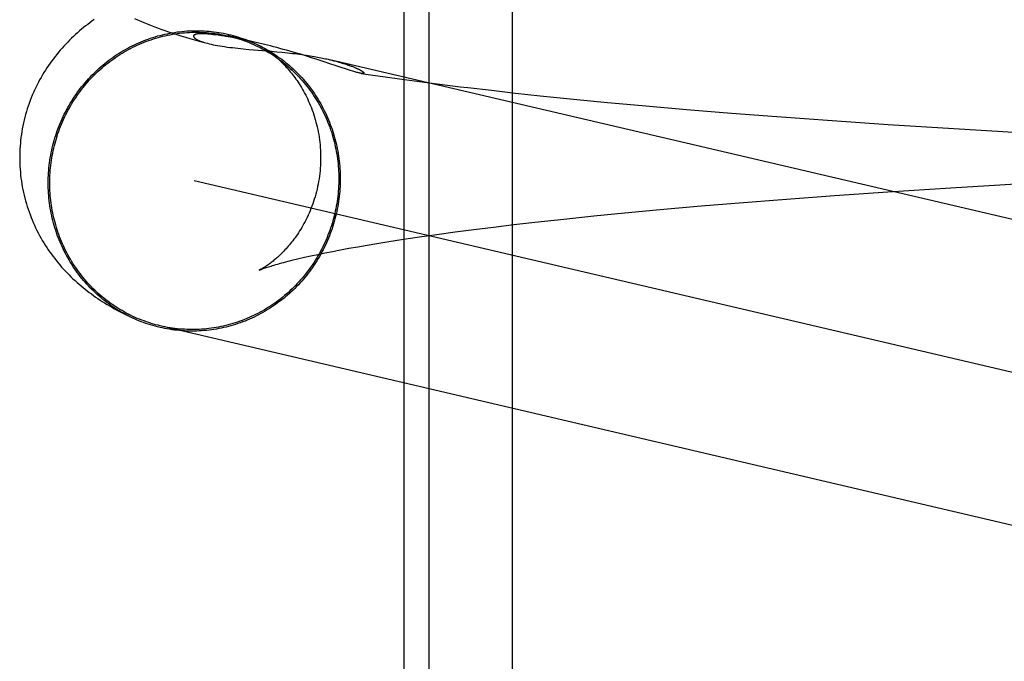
# Model space of a CAD drawing. Header units: inches. Extents: x 0 to 215, y 0 to 139.
# Tile 26 of 111: x 105.0258 to 105.1534, y 51.5322 to 51.6153. Entities that reach past the tile are written whole.
import ezdxf

# ---------------------------------------------------------------- set-up
doc = ezdxf.new("R2010")
doc.units = ezdxf.units.IN
doc.header["$LTSCALE"] = 11.804375
doc.header["$MEASUREMENT"] = 0
doc.linetypes.add('HIDDEN', pattern=[0.2, 0.1, -0.1])
doc.layers.add('DEFAULT_2', color=8, linetype='HIDDEN')

msp = doc.modelspace()

# ---------------------------------------------------------------- linework, layer by layer
at = {"layer": 'DEFAULT_2', "color": 8, "linetype": 'HIDDEN'}
for p, q in [((105.07555, 51.67428), (105.07555, 51.51803)), ((105.07879, 51.67428), (105.07879, 51.51803)), ((105.08962, 51.67428), (105.08962, 51.51803)), ((105.04923, 51.6135), (105.04918, 51.6135)), ((105.04927, 51.6135), (105.04923, 51.6135)), ((105.04932, 51.6135), (105.04927, 51.6135)), ((105.04936, 51.6135), (105.04932, 51.6135)), ((105.04941, 51.6135), (105.04936, 51.6135)), ((105.04946, 51.6135), (105.04941, 51.6135)), ((105.04952, 51.6135), (105.04946, 51.6135)), ((105.04957, 51.6135), (105.04952, 51.6135)), ((105.04963, 51.61349), (105.04957, 51.6135)), ((105.04969, 51.61349), (105.04963, 51.61349)), ((105.04976, 51.61349), (105.04969, 51.61349)), ((105.04984, 51.61349), (105.04976, 51.61349)), ((105.04992, 51.61348), (105.04984, 51.61349)), ((105.05, 51.61348), (105.04992, 51.61348)), ((105.0501, 51.61347), (105.05, 51.61348)), ((105.0502, 51.61346), (105.0501, 51.61347)), ((105.05032, 51.61345), (105.0502, 51.61346)), ((105.05044, 51.61344), (105.05032, 51.61345)), ((105.05057, 51.61343), (105.05044, 51.61344)), ((105.05071, 51.61341), (105.05057, 51.61343)), ((105.05112, 51.61336), (105.05095, 51.61338)), ((105.05131, 51.61334), (105.05112, 51.61336)), ((105.05151, 51.61331), (105.05131, 51.61334)), ((105.05173, 51.61328), (105.05151, 51.61331)), ((105.05196, 51.61325), (105.05173, 51.61328)), ((105.05221, 51.61321), (105.05196, 51.61325)), ((105.05249, 51.61316), (105.05221, 51.61321)), ((105.05279, 51.61311), (105.05249, 51.61316)), ((105.05312, 51.61305), (105.05279, 51.61311)), ((105.0568, 51.61229), (105.05281, 51.61322)), ((105.05348, 51.61299), (105.05312, 51.61305)), ((105.05386, 51.61291), (105.05348, 51.61299)), ((105.05427, 51.61283), (105.05386, 51.61291)), ((105.05473, 51.61274), (105.05427, 51.61283)), ((105.05523, 51.61264), (105.05473, 51.61274)), ((105.04968, 51.61238), (105.05012, 51.61226)), ((105.0558, 51.61251), (105.05523, 51.61264)), ((105.05549, 51.61148), (105.05842, 51.61123)), ((105.05644, 51.61237), (105.0558, 51.61251)), ((105.05842, 51.61123), (105.05913, 51.61117)), ((105.05913, 51.61117), (105.05982, 51.6111)), ((105.06285, 51.61064), (105.06205, 51.61088)), ((105.0636, 51.6104), (105.06285, 51.61064)), ((105.06432, 51.61017), (105.0636, 51.6104)), ((105.06575, 51.61019), (105.06597, 51.61014)), ((105.065, 51.60995), (105.06432, 51.61017)), ((105.06624, 51.60953), (105.065, 51.60995)), ((105.1676, 51.58634), (105.06597, 51.61014)), ((105.06802, 51.60894), (105.06757, 51.60909)), ((105.06776, 51.60966), (105.06793, 51.6096)), ((105.06793, 51.6096), (105.06809, 51.60955)), ((105.06842, 51.60881), (105.06802, 51.60894)), ((105.06809, 51.60955), (105.06823, 51.6095)), ((105.06823, 51.6095), (105.06837, 51.60945)), ((105.06837, 51.60945), (105.0685, 51.60941)), ((105.0685, 51.60941), (105.06862, 51.60936)), ((105.06862, 51.60936), (105.06874, 51.60932)), ((105.06874, 51.60932), (105.06884, 51.60928)), ((105.06884, 51.60928), (105.06895, 51.60924)), ((105.06895, 51.60924), (105.06904, 51.6092)), ((105.06904, 51.6092), (105.06913, 51.60917)), ((105.06913, 51.60917), (105.06922, 51.60913)), ((105.06922, 51.60913), (105.06931, 51.60909)), ((105.07003, 51.60837), (105.07127, 51.60819)), ((105.07127, 51.60819), (105.07313, 51.60792)), ((105.07313, 51.60792), (105.07502, 51.60765)), ((105.07502, 51.60765), (105.07694, 51.6074)), ((105.07694, 51.6074), (105.07987, 51.60702)), ((105.07987, 51.60702), (105.08286, 51.60664)), ((105.08693, 51.60617), (105.09006, 51.60582)), ((105.09006, 51.60582), (105.09324, 51.60547)), ((105.09324, 51.60547), (105.09756, 51.60503)), ((105.09756, 51.60503), (105.10198, 51.6046)), ((105.10198, 51.6046), (105.10647, 51.60419)), ((105.10647, 51.60419), (105.11219, 51.60369)), ((105.11219, 51.60369), (105.11801, 51.60321)), ((105.11801, 51.60321), (105.12392, 51.60276)), ((105.12392, 51.60276), (105.13109, 51.60224)), ((105.13109, 51.60224), (105.13833, 51.60175)), ((105.13833, 51.60175), (105.14683, 51.60122)), ((105.14683, 51.60122), (105.15532, 51.60072)), ((105.1778, 51.56413), (105.04841, 51.59443)), ((105.14646, 51.59355), (105.14998, 51.59376)), ((105.14998, 51.59376), (105.15819, 51.59423)), ((105.12459, 51.59204), (105.13139, 51.59254)), ((105.13139, 51.59254), (105.1383, 51.59302)), ((105.1383, 51.59302), (105.14646, 51.59355)), ((105.10831, 51.59067), (105.1136, 51.59114)), ((105.1136, 51.59114), (105.11904, 51.5916)), ((105.11904, 51.5916), (105.12459, 51.59204)), ((105.09631, 51.58949), (105.10019, 51.58989)), ((105.10019, 51.58989), (105.10419, 51.59029)), ((105.10419, 51.59029), (105.10831, 51.59067)), ((105.0872, 51.58845), (105.08984, 51.58877)), ((105.08984, 51.58877), (105.09256, 51.58908)), ((105.09256, 51.58908), (105.09631, 51.58949)), ((105.07758, 51.58717), (105.07984, 51.58749)), ((105.07984, 51.58749), (105.0822, 51.58782)), ((105.0822, 51.58782), (105.08465, 51.58813)), ((105.08465, 51.58813), (105.0872, 51.58845)), ((105.06961, 51.5859), (105.07081, 51.58611)), ((105.07081, 51.58611), (105.07207, 51.58632)), ((105.07207, 51.58632), (105.07337, 51.58653)), ((105.07337, 51.58653), (105.07472, 51.58675)), ((105.07472, 51.58675), (105.07613, 51.58696)), ((105.07613, 51.58696), (105.07758, 51.58717)), ((105.06271, 51.58453), (105.06353, 51.58472)), ((105.06353, 51.58472), (105.06441, 51.5849)), ((105.06441, 51.5849), (105.06534, 51.5851)), ((105.06534, 51.5851), (105.06632, 51.58529)), ((105.06632, 51.58529), (105.06736, 51.58549)), ((105.06736, 51.58549), (105.06846, 51.5857)), ((105.06846, 51.5857), (105.06961, 51.5859)), ((105.06195, 51.58436), (105.06271, 51.58453)), ((105.04037, 51.5767), (105.03977, 51.57698)), ((105.04013, 51.57681), (105.04049, 51.57664)), ((105.17381, 51.54525), (105.04401, 51.57565))]:
    msp.add_line(p, q, dxfattribs=at)
for points in [[(105.03544, 51.61534), (105.03516, 51.61514), (105.03488, 51.61493), (105.03461, 51.61472), (105.03434, 51.61451), (105.03407, 51.6143), (105.03381, 51.61408), (105.03355, 51.61386), (105.03329, 51.61363), (105.03303, 51.6134), (105.03277, 51.61316), (105.03251, 51.61292), (105.03226, 51.61267), (105.03201, 51.61242), (105.03176, 51.61216), (105.03152, 51.6119), (105.03128, 51.61164), (105.03105, 51.61137), (105.03082, 51.6111), (105.0306, 51.61083), (105.03038, 51.61055), (105.03016, 51.61027), (105.02994, 51.60998), (105.02973, 51.60969), (105.02953, 51.6094), (105.02933, 51.6091), (105.02913, 51.60879), (105.02894, 51.60848), (105.02875, 51.60817), (105.02856, 51.60785), (105.02838, 51.60753), (105.02821, 51.60721), (105.02804, 51.60688), (105.02788, 51.60655), (105.02772, 51.60621), (105.02757, 51.60587), (105.02742, 51.60553), (105.02728, 51.60518), (105.02715, 51.60483), (105.02702, 51.60448), (105.02689, 51.60412), (105.02678, 51.60377), (105.02666, 51.60341), (105.02656, 51.60304), (105.02646, 51.60268), (105.02637, 51.60231), (105.02628, 51.60194), (105.02621, 51.60157), (105.02613, 51.60119), (105.02607, 51.60082), (105.02601, 51.60044), (105.02596, 51.60006), (105.02591, 51.59968), (105.02588, 51.5993), (105.02585, 51.59892), (105.02582, 51.59854), (105.02581, 51.59816), (105.0258, 51.59778), (105.02579, 51.59743)], [(105.04067, 51.61549), (105.04107, 51.61531), (105.04147, 51.61514), (105.04188, 51.61497), (105.0423, 51.61479), (105.04273, 51.61462), (105.04318, 51.61445), (105.04363, 51.61428), (105.0441, 51.61411), (105.04459, 51.61393), (105.04509, 51.61376), (105.0456, 51.61359), (105.04614, 51.61341), (105.04669, 51.61324), (105.04726, 51.61307), (105.04784, 51.61289), (105.04844, 51.61272), (105.04906, 51.61254), (105.0497, 51.61237), (105.05012, 51.61226)], [(105.02949, 51.59416), (105.02949, 51.59449), (105.0295, 51.59482), (105.02951, 51.59514), (105.02953, 51.59547), (105.02956, 51.5958), (105.02959, 51.59613), (105.02962, 51.59646), (105.02966, 51.59678), (105.02971, 51.59711), (105.02976, 51.59743), (105.02982, 51.59776), (105.02988, 51.59808), (105.02994, 51.5984), (105.03002, 51.59873), (105.03009, 51.59905), (105.03018, 51.59937), (105.03026, 51.59968), (105.03036, 51.6), (105.03046, 51.60031), (105.03056, 51.60063), (105.03067, 51.60094), (105.03078, 51.60125), (105.0309, 51.60155), (105.03102, 51.60186), (105.03115, 51.60216), (105.03129, 51.60246), (105.03142, 51.60276), (105.03157, 51.60306), (105.03172, 51.60335), (105.03187, 51.60364), (105.03203, 51.60393), (105.03219, 51.60421), (105.03235, 51.6045), (105.03253, 51.60478), (105.0327, 51.60505), (105.03288, 51.60533), (105.03307, 51.6056), (105.03326, 51.60587), (105.03345, 51.60613), (105.03365, 51.60639), (105.03385, 51.60665), (105.03406, 51.6069), (105.03427, 51.60716), (105.03448, 51.6074), (105.0347, 51.60765), (105.03492, 51.60789), (105.03515, 51.60812), (105.03538, 51.60835), (105.03561, 51.60858), (105.03585, 51.6088), (105.03609, 51.60902), (105.03633, 51.60924), (105.03658, 51.60945), (105.03683, 51.60966), (105.03708, 51.60986), (105.03734, 51.61006), (105.0376, 51.61025), (105.03787, 51.61044), (105.03813, 51.61063), (105.0384, 51.61081), (105.03868, 51.61098), (105.03895, 51.61115), (105.03923, 51.61132), (105.03951, 51.61148), (105.03979, 51.61164), (105.04008, 51.61179), (105.04037, 51.61194), (105.04066, 51.61208), (105.04095, 51.61221), (105.04125, 51.61234), (105.04154, 51.61247), (105.04184, 51.61259), (105.04214, 51.61271), (105.04244, 51.61282), (105.04275, 51.61292), (105.04305, 51.61302), (105.04336, 51.61312), (105.04367, 51.61321), (105.04398, 51.61329), (105.04429, 51.61337), (105.0446, 51.61345), (105.04492, 51.61351), (105.04523, 51.61358), (105.04555, 51.61363), (105.04586, 51.61368), (105.04618, 51.61373), (105.0465, 51.61377), (105.04682, 51.61381), (105.04714, 51.61384), (105.04745, 51.61386), (105.04777, 51.61388), (105.04809, 51.61389), (105.04841, 51.6139), (105.04873, 51.6139), (105.04905, 51.6139), (105.04937, 51.61389), (105.04969, 51.61387), (105.05001, 51.61385), (105.05033, 51.61383), (105.05065, 51.6138), (105.05096, 51.61376), (105.05128, 51.61372), (105.05159, 51.61367), (105.05191, 51.61362), (105.05222, 51.61356), (105.05253, 51.61349), (105.05285, 51.61342), (105.05316, 51.61335), (105.05347, 51.61327), (105.05377, 51.61318), (105.05408, 51.61309), (105.05438, 51.61299), (105.05468, 51.61289), (105.05499, 51.61278), (105.05528, 51.61267), (105.05558, 51.61255), (105.05588, 51.61243), (105.05617, 51.6123), (105.05646, 51.61217), (105.05675, 51.61203), (105.05687, 51.61197)], [(105.02969, 51.59416), (105.02969, 51.59449), (105.0297, 51.59481), (105.02971, 51.59514), (105.02973, 51.59546), (105.02976, 51.59579), (105.02979, 51.59611), (105.02982, 51.59644), (105.02986, 51.59676), (105.0299, 51.59708), (105.02996, 51.5974), (105.03001, 51.59772), (105.03007, 51.59804), (105.03014, 51.59836), (105.03021, 51.59868), (105.03029, 51.599), (105.03037, 51.59931), (105.03046, 51.59963), (105.03055, 51.59994), (105.03064, 51.60025), (105.03075, 51.60056), (105.03085, 51.60087), (105.03097, 51.60117), (105.03108, 51.60148), (105.03121, 51.60178), (105.03133, 51.60208), (105.03147, 51.60238), (105.0316, 51.60267), (105.03174, 51.60296), (105.03189, 51.60326), (105.03204, 51.60354), (105.0322, 51.60383), (105.03236, 51.60411), (105.03252, 51.60439), (105.03269, 51.60467), (105.03287, 51.60494), (105.03305, 51.60521), (105.03323, 51.60548), (105.03342, 51.60575), (105.03361, 51.60601), (105.0338, 51.60627), (105.034, 51.60652), (105.03421, 51.60677), (105.03441, 51.60702), (105.03463, 51.60727), (105.03484, 51.60751), (105.03506, 51.60774), (105.03529, 51.60798), (105.03551, 51.60821), (105.03574, 51.60843), (105.03598, 51.60865), (105.03622, 51.60887), (105.03646, 51.60908), (105.0367, 51.60929), (105.03695, 51.6095), (105.0372, 51.6097), (105.03746, 51.6099), (105.03772, 51.61009), (105.03798, 51.61027), (105.03824, 51.61046), (105.03851, 51.61064), (105.03878, 51.61081), (105.03905, 51.61098), (105.03933, 51.61114), (105.0396, 51.6113), (105.03988, 51.61146), (105.04017, 51.61161), (105.04045, 51.61175), (105.04074, 51.61189), (105.04103, 51.61203), (105.04132, 51.61216), (105.04161, 51.61228), (105.04191, 51.6124), (105.04221, 51.61252), (105.04251, 51.61263), (105.04281, 51.61273), (105.04311, 51.61283), (105.04341, 51.61292), (105.04372, 51.61301), (105.04403, 51.6131), (105.04433, 51.61317), (105.04464, 51.61325), (105.04495, 51.61331), (105.04527, 51.61337), (105.04558, 51.61343), (105.04589, 51.61348), (105.0462, 51.61353), (105.04652, 51.61357), (105.04683, 51.6136), (105.04715, 51.61363), (105.04746, 51.61366), (105.04778, 51.61367), (105.0481, 51.61369), (105.04841, 51.61369), (105.04873, 51.6137), (105.04905, 51.61369), (105.04936, 51.61368), (105.04968, 51.61367), (105.04999, 51.61365), (105.05031, 51.61362), (105.05062, 51.61359), (105.05094, 51.61356), (105.05125, 51.61351), (105.05156, 51.61347), (105.05187, 51.61341), (105.05218, 51.61336), (105.05249, 51.61329), (105.05281, 51.61322)], [(105.04918, 51.6135), (105.04916, 51.61349), (105.04914, 51.61349), (105.04912, 51.61349), (105.0491, 51.61349), (105.04907, 51.61349), (105.04905, 51.61349), (105.04903, 51.61349), (105.04901, 51.61349), (105.04899, 51.61348), (105.04896, 51.61348), (105.04894, 51.61348), (105.04892, 51.61348), (105.04889, 51.61348), (105.04887, 51.61347), (105.04885, 51.61347), (105.04882, 51.61347), (105.0488, 51.61346), (105.04877, 51.61346), (105.04875, 51.61346), (105.04872, 51.61345), (105.0487, 51.61345), (105.04867, 51.61344), (105.04865, 51.61344), (105.04862, 51.61343), (105.0486, 51.61342), (105.04857, 51.61342), (105.04855, 51.61341), (105.04853, 51.6134), (105.04851, 51.61339), (105.04849, 51.61338), (105.04846, 51.61337), (105.04845, 51.61336), (105.04843, 51.61335), (105.04841, 51.61334), (105.04839, 51.61333), (105.04838, 51.61332), (105.04836, 51.61331), (105.04835, 51.61329), (105.04834, 51.61328), (105.04833, 51.61326), (105.04832, 51.61324), (105.04832, 51.61323), (105.04831, 51.61321), (105.04831, 51.61319), (105.04831, 51.61317), (105.04832, 51.61315), (105.04832, 51.61313), (105.04833, 51.6131), (105.04835, 51.61308), (105.04837, 51.61305), (105.04839, 51.61302), (105.04842, 51.61299), (105.04845, 51.61296), (105.04848, 51.61293), (105.04852, 51.6129), (105.04857, 51.61287), (105.04862, 51.61283), (105.04868, 51.6128), (105.04875, 51.61276), (105.04883, 51.61272), (105.04891, 51.61268), (105.049, 51.61263), (105.04911, 51.61259), (105.04923, 51.61254), (105.04936, 51.61249), (105.04951, 51.61244), (105.04968, 51.61238)], [(105.05095, 51.61338), (105.05086, 51.61339), (105.05071, 51.61341)], [(105.05281, 51.61322), (105.05311, 51.61315), (105.05341, 51.61307), (105.05372, 51.61298), (105.05402, 51.61289), (105.05432, 51.6128), (105.05462, 51.6127), (105.05492, 51.61259), (105.05521, 51.61248), (105.05551, 51.61236), (105.0558, 51.61224), (105.05609, 51.61211), (105.05637, 51.61198), (105.05666, 51.61185), (105.05694, 51.6117), (105.05722, 51.61156), (105.0575, 51.61141), (105.05778, 51.61125), (105.05805, 51.61109), (105.05832, 51.61092), (105.05858, 51.61075), (105.05885, 51.61058), (105.05911, 51.6104), (105.05937, 51.61021), (105.05962, 51.61002), (105.05987, 51.60983), (105.06012, 51.60963), (105.06037, 51.60943), (105.06061, 51.60922), (105.06085, 51.60901), (105.06108, 51.6088), (105.06131, 51.60858), (105.06154, 51.60836), (105.06176, 51.60813), (105.06198, 51.6079), (105.0622, 51.60767), (105.06241, 51.60743), (105.06262, 51.60719), (105.06282, 51.60694), (105.06302, 51.60669), (105.06322, 51.60644), (105.06341, 51.60618), (105.0636, 51.60592), (105.06378, 51.60566), (105.06396, 51.60539), (105.06413, 51.60512), (105.0643, 51.60485), (105.06447, 51.60458), (105.06463, 51.6043), (105.06478, 51.60402), (105.06494, 51.60373), (105.06508, 51.60345), (105.06522, 51.60316), (105.06536, 51.60287), (105.06549, 51.60257), (105.06562, 51.60228), (105.06574, 51.60198), (105.06586, 51.60168), (105.06597, 51.60138), (105.06608, 51.60107), (105.06618, 51.60077), (105.06628, 51.60046), (105.06637, 51.60015), (105.06646, 51.59984), (105.06654, 51.59952), (105.06662, 51.59921), (105.06669, 51.59889), (105.06675, 51.59858), (105.06682, 51.59826), (105.06687, 51.59794), (105.06692, 51.59762), (105.06697, 51.5973), (105.06701, 51.59697), (105.06704, 51.59665), (105.06707, 51.59633), (105.06709, 51.596), (105.06711, 51.59568), (105.06713, 51.59535), (105.06713, 51.59503), (105.06714, 51.5947)], [(105.05012, 51.61226), (105.05034, 51.6122), (105.05059, 51.61214), (105.05086, 51.61208), (105.05114, 51.61203), (105.05142, 51.61197), (105.05172, 51.61192), (105.05203, 51.61187), (105.05235, 51.61183), (105.05268, 51.61178), (105.05301, 51.61174), (105.05335, 51.6117), (105.0537, 51.61166), (105.05405, 51.61162), (105.0544, 51.61158), (105.05476, 51.61155), (105.05549, 51.61148)], [(105.06205, 51.61088), (105.06165, 51.611), (105.06123, 51.61112), (105.06081, 51.61124), (105.06038, 51.61137), (105.05995, 51.61148), (105.05952, 51.6116), (105.05911, 51.61171), (105.0587, 51.61182), (105.05829, 51.61192), (105.0579, 51.61202), (105.05752, 51.61211), (105.05715, 51.6122), (105.0568, 51.61229)], [(105.05687, 51.61197), (105.05703, 51.61189), (105.05732, 51.61174), (105.0576, 51.61159), (105.05787, 51.61143), (105.05815, 51.61127), (105.05842, 51.6111), (105.05869, 51.61093), (105.05896, 51.61075), (105.05922, 51.61057), (105.05948, 51.61038), (105.05974, 51.61019), (105.06, 51.60999), (105.06025, 51.60979), (105.06049, 51.60959), (105.06074, 51.60938), (105.06098, 51.60917), (105.06122, 51.60895), (105.06145, 51.60873), (105.06168, 51.60851), (105.06191, 51.60828), (105.06213, 51.60804), (105.06235, 51.60781), (105.06256, 51.60757), (105.06277, 51.60732), (105.06298, 51.60707), (105.06318, 51.60682), (105.06338, 51.60657), (105.06357, 51.60631), (105.06376, 51.60604), (105.06394, 51.60578), (105.06413, 51.60551), (105.0643, 51.60524), (105.06447, 51.60496), (105.06464, 51.60468), (105.0648, 51.6044), (105.06496, 51.60412), (105.06511, 51.60383), (105.06526, 51.60354), (105.0654, 51.60325), (105.06554, 51.60296), (105.06567, 51.60266), (105.0658, 51.60236), (105.06593, 51.60206), (105.06604, 51.60176), (105.06616, 51.60145), (105.06627, 51.60114), (105.06637, 51.60083), (105.06647, 51.60052), (105.06656, 51.60021), (105.06665, 51.59989), (105.06673, 51.59958), (105.06681, 51.59926), (105.06688, 51.59894), (105.06695, 51.59862), (105.06701, 51.5983), (105.06707, 51.59798), (105.06712, 51.59765), (105.06716, 51.59733), (105.0672, 51.597), (105.06724, 51.59667), (105.06727, 51.59635), (105.06729, 51.59602), (105.06731, 51.59569), (105.06733, 51.59536), (105.06733, 51.59504), (105.06734, 51.59471)], [(105.0569, 51.61196), (105.05693, 51.61194), (105.05697, 51.61192), (105.05702, 51.61189), (105.05707, 51.61186), (105.05713, 51.61183), (105.05719, 51.6118), (105.05725, 51.61176), (105.05732, 51.61172), (105.0574, 51.61167), (105.05747, 51.61163), (105.05755, 51.61158), (105.05764, 51.61152), (105.05772, 51.61146), (105.05781, 51.6114), (105.05791, 51.61134), (105.058, 51.61127), (105.0581, 51.6112), (105.0582, 51.61113), (105.05831, 51.61105), (105.05842, 51.61097), (105.05853, 51.61088), (105.05864, 51.61079), (105.05875, 51.6107), (105.05887, 51.6106), (105.05899, 51.6105), (105.05911, 51.61039), (105.05924, 51.61028), (105.05937, 51.61017), (105.05949, 51.61005), (105.05962, 51.60992), (105.05976, 51.60979), (105.05989, 51.60966), (105.06002, 51.60952), (105.06016, 51.60938), (105.0603, 51.60923), (105.06044, 51.60907), (105.06058, 51.60891), (105.06072, 51.60875), (105.06086, 51.60857), (105.06101, 51.6084), (105.06115, 51.60821), (105.06129, 51.60803), (105.06144, 51.60783), (105.06158, 51.60763), (105.06173, 51.60743), (105.06187, 51.60721), (105.06201, 51.60699), (105.06216, 51.60676), (105.0623, 51.60653), (105.06244, 51.60629), (105.06258, 51.60605), (105.06271, 51.6058), (105.06285, 51.60554), (105.06298, 51.60528), (105.06311, 51.60501), (105.06323, 51.60474), (105.06336, 51.60446), (105.06347, 51.60417), (105.06359, 51.60389), (105.0637, 51.60359), (105.06381, 51.60329), (105.06391, 51.60299), (105.06401, 51.60268), (105.0641, 51.60237), (105.06418, 51.60206), (105.06427, 51.60174), (105.06434, 51.60142), (105.06441, 51.60109), (105.06448, 51.60077), (105.06454, 51.60044), (105.06459, 51.60011), (105.06464, 51.59977), (105.06468, 51.59944), (105.06471, 51.5991), (105.06474, 51.59876), (105.06476, 51.59842), (105.06478, 51.59808), (105.06479, 51.59774), (105.06479, 51.59743)], [(105.05982, 51.6111), (105.06049, 51.61103), (105.06082, 51.61099), (105.06113, 51.61095), (105.06145, 51.61092), (105.06175, 51.61088), (105.06205, 51.61084), (105.06235, 51.6108), (105.06263, 51.61076), (105.06291, 51.61072), (105.06317, 51.61068), (105.06343, 51.61063), (105.06368, 51.61059), (105.06393, 51.61055), (105.06416, 51.61051), (105.06439, 51.61047), (105.06461, 51.61043), (105.06482, 51.61039), (105.06502, 51.61035), (105.06521, 51.61031), (105.0654, 51.61027), (105.06558, 51.61023), (105.06575, 51.61019)], [(105.06608, 51.61011), (105.06623, 51.61008), (105.06638, 51.61004), (105.06652, 51.61), (105.06666, 51.60997), (105.06679, 51.60993), (105.06692, 51.6099), (105.06704, 51.60987), (105.06715, 51.60983), (105.06726, 51.6098), (105.06737, 51.60977), (105.06747, 51.60974), (105.06757, 51.60971), (105.06766, 51.60968), (105.06776, 51.60966)], [(105.06757, 51.60909), (105.06653, 51.60944), (105.06624, 51.60953)], [(105.06931, 51.60909), (105.06939, 51.60906), (105.06943, 51.60904), (105.06946, 51.60902), (105.0695, 51.60901), (105.06954, 51.60899), (105.06958, 51.60897), (105.06961, 51.60896), (105.06965, 51.60894), (105.06968, 51.60892), (105.06972, 51.60891), (105.06975, 51.60889), (105.06978, 51.60887), (105.06982, 51.60885), (105.06985, 51.60884), (105.06988, 51.60882), (105.06991, 51.6088), (105.06994, 51.60879), (105.06997, 51.60877), (105.07, 51.60875), (105.07003, 51.60874), (105.07006, 51.60872), (105.07009, 51.6087), (105.07012, 51.60868), (105.07014, 51.60867), (105.07017, 51.60865), (105.07019, 51.60863), (105.07022, 51.60862), (105.07024, 51.6086), (105.07026, 51.60858), (105.07028, 51.60857), (105.0703, 51.60855), (105.07032, 51.60853), (105.07034, 51.60852), (105.07035, 51.6085), (105.07037, 51.60849), (105.07038, 51.60847), (105.07039, 51.60846), (105.07039, 51.60844), (105.0704, 51.60843), (105.0704, 51.60842), (105.07039, 51.6084), (105.07039, 51.60839), (105.07038, 51.60838), (105.07037, 51.60838), (105.07035, 51.60837), (105.07033, 51.60836), (105.0703, 51.60836), (105.07027, 51.60835), (105.07024, 51.60835), (105.07019, 51.60836), (105.07015, 51.60836), (105.07009, 51.60836), (105.07003, 51.60837)], [(105.07003, 51.60837), (105.06996, 51.60838), (105.06988, 51.6084), (105.0698, 51.60842), (105.0697, 51.60844), (105.0696, 51.60846), (105.06949, 51.60849), (105.06937, 51.60852), (105.06924, 51.60856), (105.0691, 51.6086), (105.06895, 51.60865), (105.06878, 51.60869), (105.06861, 51.60875), (105.06842, 51.60881)], [(105.08286, 51.60664), (105.08386, 51.60652), (105.08693, 51.60617)], [(105.02579, 51.59743), (105.0258, 51.59708), (105.02581, 51.5967), (105.02582, 51.59632), (105.02585, 51.59594), (105.02588, 51.59556), (105.02591, 51.59518), (105.02596, 51.5948), (105.02601, 51.59443), (105.02607, 51.59405), (105.02613, 51.59368), (105.0262, 51.59331), (105.02628, 51.59294), (105.02636, 51.59257), (105.02646, 51.59221), (105.02655, 51.59184), (105.02666, 51.59148), (105.02677, 51.59112), (105.02688, 51.59077), (105.027, 51.59041), (105.02713, 51.59006), (105.02727, 51.58971), (105.02741, 51.58937), (105.02755, 51.58902), (105.0277, 51.58868), (105.02786, 51.58835), (105.02802, 51.58802), (105.02819, 51.58769), (105.02836, 51.58737), (105.02854, 51.58705), (105.02872, 51.58673), (105.02891, 51.58642), (105.0291, 51.58611), (105.02929, 51.58581), (105.02949, 51.58551), (105.0297, 51.58521), (105.0299, 51.58492), (105.03012, 51.58464), (105.03033, 51.58436), (105.03055, 51.58408), (105.03077, 51.58381), (105.031, 51.58354), (105.03123, 51.58327), (105.03146, 51.58301), (105.0317, 51.58276), (105.03195, 51.5825), (105.03219, 51.58225), (105.03244, 51.582), (105.0327, 51.58176), (105.03296, 51.58152), (105.03322, 51.58128), (105.03348, 51.58105), (105.03374, 51.58083), (105.03401, 51.58061), (105.03427, 51.5804), (105.03454, 51.58019), (105.03481, 51.57998), (105.03508, 51.57978), (105.03535, 51.57958), (105.03563, 51.57938), (105.03592, 51.57919), (105.03621, 51.57899), (105.0365, 51.5788), (105.0368, 51.57861), (105.03711, 51.57842), (105.03742, 51.57824), (105.03774, 51.57805), (105.03806, 51.57787), (105.03839, 51.57769), (105.03873, 51.57751), (105.03907, 51.57733), (105.03942, 51.57715), (105.03977, 51.57698)], [(105.06479, 51.59743), (105.06479, 51.59711), (105.06478, 51.59676), (105.06476, 51.59641), (105.06474, 51.59607), (105.06471, 51.59572), (105.06468, 51.59538), (105.06463, 51.59503), (105.06458, 51.59469), (105.06453, 51.59436), (105.06447, 51.59402), (105.0644, 51.59369), (105.06432, 51.59336), (105.06425, 51.59303), (105.06416, 51.5927), (105.06407, 51.59238), (105.06397, 51.59207), (105.06387, 51.59176), (105.06377, 51.59145), (105.06366, 51.59114), (105.06354, 51.59084), (105.06342, 51.59055), (105.0633, 51.59026), (105.06317, 51.58998), (105.06304, 51.5897), (105.06291, 51.58943), (105.06277, 51.58917), (105.06263, 51.58891), (105.06249, 51.58866), (105.06235, 51.58841), (105.06221, 51.58817), (105.06206, 51.58794), (105.06192, 51.58771), (105.06177, 51.58749), (105.06162, 51.58728), (105.06148, 51.58707), (105.06133, 51.58687), (105.06118, 51.58668), (105.06103, 51.58649), (105.06089, 51.58631), (105.06074, 51.58613), (105.06059, 51.58596), (105.06045, 51.5858), (105.06031, 51.58564), (105.06017, 51.58549), (105.06003, 51.58534), (105.05989, 51.5852), (105.05976, 51.58506), (105.05962, 51.58493), (105.05949, 51.5848), (105.05936, 51.58468), (105.05923, 51.58456), (105.0591, 51.58445), (105.05898, 51.58434), (105.05885, 51.58424), (105.05873, 51.58414), (105.05862, 51.58405), (105.0585, 51.58395), (105.05839, 51.58387), (105.05828, 51.58378), (105.05817, 51.5837), (105.05807, 51.58363), (105.05797, 51.58356), (105.05787, 51.58349), (105.05778, 51.58343), (105.05769, 51.58337), (105.0576, 51.58331), (105.05752, 51.58326), (105.05743, 51.5832), (105.05736, 51.58316), (105.05729, 51.58311), (105.05722, 51.58307), (105.05715, 51.58304), (105.0571, 51.583), (105.05704, 51.58298), (105.05699, 51.58295), (105.05695, 51.58293), (105.05691, 51.58291), (105.05688, 51.58289), (105.05685, 51.58288), (105.05683, 51.58287), (105.05682, 51.58286), (105.05681, 51.58286)], [(105.04008, 51.57683), (105.03979, 51.57698), (105.03951, 51.57713), (105.03923, 51.57728), (105.03895, 51.57744), (105.03868, 51.5776), (105.0384, 51.57777), (105.03813, 51.57794), (105.03787, 51.57812), (105.0376, 51.5783), (105.03734, 51.57848), (105.03708, 51.57868), (105.03683, 51.57887), (105.03658, 51.57907), (105.03633, 51.57927), (105.03609, 51.57948), (105.03585, 51.5797), (105.03561, 51.57991), (105.03538, 51.58013), (105.03515, 51.58036), (105.03492, 51.58059), (105.0347, 51.58082), (105.03448, 51.58106), (105.03427, 51.5813), (105.03406, 51.58154), (105.03385, 51.58179), (105.03365, 51.58204), (105.03345, 51.5823), (105.03326, 51.58256), (105.03307, 51.58282), (105.03288, 51.58309), (105.0327, 51.58336), (105.03253, 51.58363), (105.03235, 51.5839), (105.03219, 51.58418), (105.03203, 51.58446), (105.03187, 51.58475), (105.03172, 51.58503), (105.03157, 51.58532), (105.03142, 51.58561), (105.03129, 51.58591), (105.03115, 51.5862), (105.03102, 51.5865), (105.0309, 51.58681), (105.03078, 51.58711), (105.03067, 51.58741), (105.03056, 51.58772), (105.03046, 51.58803), (105.03036, 51.58834), (105.03026, 51.58866), (105.03018, 51.58897), (105.03009, 51.58929), (105.03002, 51.58961), (105.02994, 51.58992), (105.02988, 51.59025), (105.02982, 51.59057), (105.02976, 51.59089), (105.02971, 51.59121), (105.02966, 51.59154), (105.02962, 51.59186), (105.02959, 51.59219), (105.02956, 51.59252), (105.02953, 51.59284), (105.02951, 51.59317), (105.0295, 51.5935), (105.02949, 51.59383), (105.02949, 51.59416)], [(105.04401, 51.57565), (105.04372, 51.57572), (105.04341, 51.5758), (105.04311, 51.57588), (105.04281, 51.57597), (105.04251, 51.57607), (105.04221, 51.57617), (105.04191, 51.57628), (105.04161, 51.57639), (105.04132, 51.5765), (105.04103, 51.57662), (105.04074, 51.57675), (105.04045, 51.57688), (105.04017, 51.57702), (105.03988, 51.57716), (105.0396, 51.57731), (105.03933, 51.57746), (105.03905, 51.57762), (105.03878, 51.57778), (105.03851, 51.57794), (105.03824, 51.57811), (105.03798, 51.57829), (105.03772, 51.57847), (105.03746, 51.57865), (105.0372, 51.57884), (105.03695, 51.57903), (105.0367, 51.57923), (105.03646, 51.57943), (105.03622, 51.57964), (105.03598, 51.57985), (105.03574, 51.58007), (105.03551, 51.58028), (105.03529, 51.58051), (105.03506, 51.58073), (105.03484, 51.58096), (105.03463, 51.5812), (105.03441, 51.58144), (105.03421, 51.58168), (105.034, 51.58193), (105.0338, 51.58217), (105.03361, 51.58243), (105.03342, 51.58268), (105.03323, 51.58294), (105.03305, 51.58321), (105.03287, 51.58347), (105.03269, 51.58374), (105.03252, 51.58401), (105.03236, 51.58429), (105.0322, 51.58457), (105.03204, 51.58485), (105.03189, 51.58513), (105.03174, 51.58542), (105.0316, 51.58571), (105.03147, 51.586), (105.03133, 51.58629), (105.03121, 51.58659), (105.03108, 51.58689), (105.03097, 51.58719), (105.03085, 51.58749), (105.03075, 51.58779), (105.03064, 51.5881), (105.03055, 51.58841), (105.03046, 51.58872), (105.03037, 51.58903), (105.03029, 51.58934), (105.03021, 51.58966), (105.03014, 51.58997), (105.03007, 51.59029), (105.03001, 51.59061), (105.02996, 51.59093), (105.0299, 51.59125), (105.02986, 51.59157), (105.02982, 51.59189), (105.02979, 51.59221), (105.02976, 51.59254), (105.02973, 51.59286), (105.02971, 51.59319), (105.0297, 51.59351), (105.02969, 51.59384), (105.02969, 51.59416)], [(105.06734, 51.59471), (105.06733, 51.59438), (105.06733, 51.59405), (105.06731, 51.59372), (105.06729, 51.59339), (105.06727, 51.59306), (105.06724, 51.59274), (105.0672, 51.59241), (105.06716, 51.59208), (105.06712, 51.59176), (105.06707, 51.59143), (105.06701, 51.59111), (105.06695, 51.59078), (105.06688, 51.59046), (105.06681, 51.59014), (105.06673, 51.58982), (105.06665, 51.5895), (105.06656, 51.58918), (105.06647, 51.58887), (105.06637, 51.58855), (105.06627, 51.58824), (105.06616, 51.58793), (105.06604, 51.58762), (105.06593, 51.58731), (105.0658, 51.58701), (105.06567, 51.5867), (105.06554, 51.5864), (105.0654, 51.58611), (105.06526, 51.58581), (105.06511, 51.58552), (105.06496, 51.58523), (105.0648, 51.58494), (105.06464, 51.58465), (105.06447, 51.58437), (105.0643, 51.58409), (105.06413, 51.58381), (105.06394, 51.58354), (105.06376, 51.58327), (105.06357, 51.583), (105.06338, 51.58273), (105.06318, 51.58247), (105.06298, 51.58221), (105.06277, 51.58196), (105.06256, 51.58171), (105.06235, 51.58146), (105.06213, 51.58122), (105.06191, 51.58098), (105.06168, 51.58074), (105.06145, 51.58051), (105.06122, 51.58028), (105.06098, 51.58006), (105.06074, 51.57984), (105.06049, 51.57962), (105.06025, 51.57941), (105.06, 51.57921), (105.05974, 51.579), (105.05948, 51.57881), (105.05922, 51.57861), (105.05896, 51.57842), (105.05869, 51.57824), (105.05842, 51.57806), (105.05815, 51.57788), (105.05787, 51.57771), (105.0576, 51.57754), (105.05732, 51.57738), (105.05703, 51.57723), (105.05675, 51.57708), (105.05646, 51.57693), (105.05617, 51.57679), (105.05588, 51.57665), (105.05558, 51.57652), (105.05528, 51.57639), (105.05499, 51.57627), (105.05468, 51.57616), (105.05438, 51.57605), (105.05408, 51.57594), (105.05377, 51.57584), (105.05347, 51.57575), (105.05316, 51.57566), (105.05285, 51.57557), (105.05253, 51.57549), (105.05222, 51.57542), (105.05191, 51.57535), (105.05159, 51.57529), (105.05128, 51.57523), (105.05096, 51.57518), (105.05065, 51.57513), (105.05033, 51.57509), (105.05001, 51.57506), (105.04969, 51.57503), (105.04937, 51.575), (105.04905, 51.57499), (105.04873, 51.57497), (105.04841, 51.57497), (105.04809, 51.57496), (105.04777, 51.57497), (105.04745, 51.57498), (105.04714, 51.57499), (105.04682, 51.57501), (105.0465, 51.57504), (105.04618, 51.57507), (105.04586, 51.57511), (105.04555, 51.57515), (105.04523, 51.5752), (105.04492, 51.57525), (105.0446, 51.57531), (105.04429, 51.57537), (105.04398, 51.57544), (105.04367, 51.57552), (105.04336, 51.5756), (105.04305, 51.57568), (105.04275, 51.57578), (105.04244, 51.57587), (105.04214, 51.57597), (105.04184, 51.57608), (105.04154, 51.57619), (105.04125, 51.57631), (105.04095, 51.57644), (105.04066, 51.57656), (105.04049, 51.57664)], [(105.06714, 51.5947), (105.06713, 51.59438), (105.06713, 51.59405), (105.06711, 51.59373), (105.06709, 51.5934), (105.06707, 51.59308), (105.06704, 51.59275), (105.06701, 51.59243), (105.06697, 51.59211), (105.06692, 51.59178), (105.06687, 51.59146), (105.06682, 51.59114), (105.06675, 51.59082), (105.06669, 51.5905), (105.06662, 51.59018), (105.06654, 51.58987), (105.06646, 51.58955), (105.06637, 51.58924), (105.06628, 51.58893), (105.06618, 51.58861), (105.06608, 51.5883), (105.06597, 51.588), (105.06586, 51.58769), (105.06574, 51.58739), (105.06562, 51.58709), (105.06549, 51.58679), (105.06536, 51.58649), (105.06522, 51.58619), (105.06508, 51.5859), (105.06494, 51.58561), (105.06478, 51.58532), (105.06463, 51.58504), (105.06447, 51.58475), (105.0643, 51.58447), (105.06413, 51.5842), (105.06396, 51.58392), (105.06378, 51.58365), (105.0636, 51.58338), (105.06341, 51.58312), (105.06322, 51.58286), (105.06302, 51.5826), (105.06282, 51.58234), (105.06262, 51.58209), (105.06241, 51.58184), (105.0622, 51.5816), (105.06198, 51.58136), (105.06176, 51.58112), (105.06154, 51.58089), (105.06131, 51.58066), (105.06108, 51.58043), (105.06085, 51.58021), (105.06061, 51.57999), (105.06037, 51.57978), (105.06012, 51.57957), (105.05987, 51.57937), (105.05962, 51.57917), (105.05937, 51.57897), (105.05911, 51.57878), (105.05885, 51.57859), (105.05858, 51.57841), (105.05832, 51.57823), (105.05805, 51.57806), (105.05778, 51.57789), (105.0575, 51.57772), (105.05722, 51.57756), (105.05694, 51.57741), (105.05666, 51.57726), (105.05637, 51.57711), (105.05609, 51.57697), (105.0558, 51.57684), (105.05551, 51.57671), (105.05521, 51.57658), (105.05492, 51.57646), (105.05462, 51.57635), (105.05432, 51.57624), (105.05402, 51.57613), (105.05372, 51.57604), (105.05341, 51.57594), (105.05311, 51.57585), (105.0528, 51.57577), (105.05249, 51.57569), (105.05218, 51.57562), (105.05187, 51.57555), (105.05156, 51.57549), (105.05125, 51.57543), (105.05094, 51.57538), (105.05062, 51.57534), (105.05031, 51.5753), (105.04999, 51.57526), (105.04968, 51.57523), (105.04936, 51.57521), (105.04905, 51.57519), (105.04873, 51.57518), (105.04841, 51.57517), (105.0481, 51.57517), (105.04778, 51.57517), (105.04746, 51.57518), (105.04715, 51.5752), (105.04683, 51.57522), (105.04652, 51.57524), (105.0462, 51.57527), (105.04589, 51.57531), (105.04558, 51.57535), (105.04527, 51.5754), (105.04495, 51.57545), (105.04464, 51.57551), (105.04433, 51.57557), (105.04401, 51.57565)], [(105.05681, 51.58286), (105.05682, 51.58286), (105.05683, 51.58286), (105.05685, 51.58287), (105.05688, 51.58289), (105.05692, 51.5829), (105.05697, 51.58292), (105.05703, 51.58295), (105.0571, 51.58297), (105.05718, 51.583), (105.05727, 51.58303), (105.05736, 51.58307), (105.05747, 51.58311), (105.05759, 51.58315), (105.05773, 51.5832), (105.05787, 51.58324), (105.05803, 51.58329), (105.05819, 51.58335), (105.05838, 51.5834), (105.05857, 51.58346), (105.05878, 51.58352), (105.059, 51.58359), (105.05923, 51.58366), (105.05948, 51.58373), (105.05974, 51.5838), (105.06001, 51.58387), (105.0603, 51.58395), (105.0606, 51.58403), (105.06092, 51.58411), (105.06125, 51.58419), (105.0616, 51.58427), (105.06195, 51.58436)]]:
    msp.add_lwpolyline(points, dxfattribs=at)

doc.saveas('drawing.dxf')
